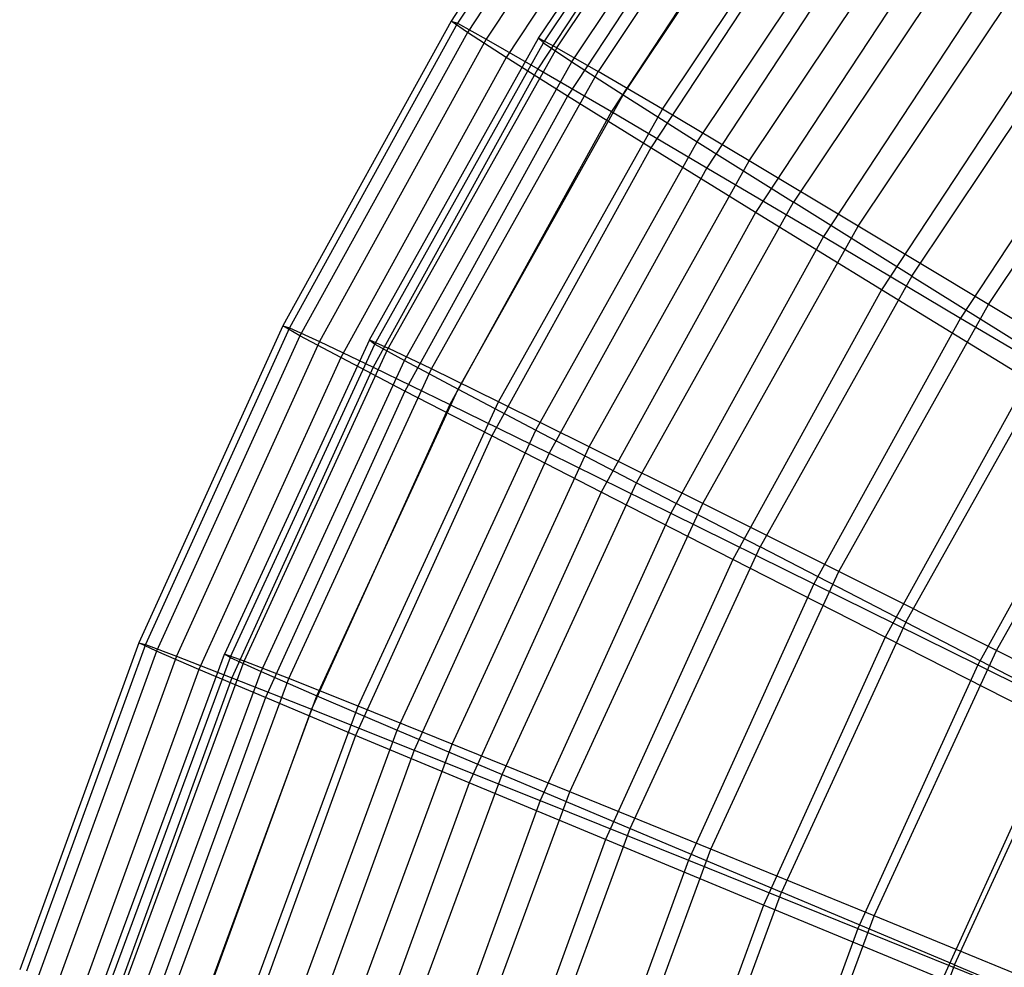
# Model space of a CAD drawing. Extents: x 0.05 to 6.09, y -3 to 3.03.
# Tile 25 of 124: x 0.2 to 0.86, y 0.94 to 1.57. Entities that reach past the tile are written whole.
import ezdxf

# ---------------------------------------------------------------- set-up
doc = ezdxf.new("R2010")
doc.units = 0
doc.header["$MEASUREMENT"] = 0
doc.layers.get('0').update_dxf_attribs({"color": 13, "linetype": 'CONTINUOUS'})

# ---------------------------------------------------------------- blocks, each defined once
blk = doc.blocks.new('GRUPUJ_1')
at = {"color": 0}
for p, q in [((0.56259, 4.77156, 3.08554), (0.434, 4.57605, 3.08649)), ((0.56259, 4.77156, 3.08554), (0.434, 4.57605, 3.08649)), ((0.56673, 4.76986, 3.32228), (0.43827, 4.57454, 3.32323)), ((0.56673, 4.76986, 3.32228), (0.43827, 4.57454, 3.32323)), ((0.57293, 4.76292, 2.84914), (0.44498, 4.56837, 2.85009)), ((0.57293, 4.76292, 2.84914), (0.44498, 4.56837, 2.85009)), ((0.58532, 4.75782, 3.55802), (0.45774, 4.56384, 3.55897)), ((0.58532, 4.75782, 3.55802), (0.45774, 4.56384, 3.55897)), ((0.49277, 4.5646, 3.20562), (0.62198, 4.75798, 3.20466)), ((0.49277, 4.5646, 3.20562), (0.62198, 4.75798, 3.20466)), ((0.49615, 4.56145, 2.9668), (0.62509, 4.75444, 2.96584)), ((0.49615, 4.56145, 2.9668), (0.62509, 4.75444, 2.96584)), ((0.50504, 4.55817, 3.44409), (0.63371, 4.75075, 3.44313)), ((0.50504, 4.55817, 3.44409), (0.63371, 4.75075, 3.44313)), ((0.59769, 4.74397, 2.61442), (0.47113, 4.55154, 2.61536)), ((0.59769, 4.74397, 2.61442), (0.47113, 4.55154, 2.61536)), ((0.51514, 4.54873, 2.72903), (0.64302, 4.74013, 2.72808)), ((0.51514, 4.54873, 2.72903), (0.64302, 4.74013, 2.72808)), ((0.61827, 4.73551, 3.79144), (0.49233, 4.54401, 3.79237)), ((0.61827, 4.73551, 3.79144), (0.49233, 4.54401, 3.79237)), ((0.66021, 4.73277, 3.67984), (0.53287, 4.54219, 3.68079)), ((0.66021, 4.73277, 3.67984), (0.53287, 4.54219, 3.68079)), ((0.63674, 4.71484, 2.3827), (0.51231, 4.52565, 2.38363)), ((0.63674, 4.71484, 2.3827), (0.51231, 4.52565, 2.38363)), ((0.54964, 4.52652, 2.49371), (0.67567, 4.71515, 2.49278)), ((0.54964, 4.52652, 2.49371), (0.67567, 4.71515, 2.49278)), ((0.66538, 4.70305, 4.02121), (0.54182, 4.51518, 4.02212)), ((0.66538, 4.70305, 4.02121), (0.54182, 4.51518, 4.02212)), ((0.5761, 4.51676, 3.91433), (0.70132, 4.70417, 3.9134)), ((0.5761, 4.51676, 3.91433), (0.70132, 4.70417, 3.9134)), ((0.59944, 4.49495, 2.26224), (0.72283, 4.67963, 2.26132)), ((0.59944, 4.49495, 2.26224), (0.72283, 4.67963, 2.26132)), ((0.68985, 4.67568, 2.1553), (0.56829, 4.49085, 2.1562)), ((0.68985, 4.67568, 2.1553), (0.56829, 4.49085, 2.1562)), ((0.72639, 4.66064, 4.24603), (0.60594, 4.47749, 4.24692)), ((0.72639, 4.66064, 4.24603), (0.60594, 4.47749, 4.24692)), ((0.63448, 4.48203, 4.14333), (0.7568, 4.66509, 4.14242)), ((0.63448, 4.48203, 4.14333), (0.7568, 4.66509, 4.14242)), ((0.78424, 4.6338, 2.03508), (0.66424, 4.45421, 2.03597)), ((0.78424, 4.6338, 2.03508), (0.66424, 4.45421, 2.03597)), ((0.75672, 4.62671, 1.9335), (0.63875, 4.44734, 1.93437)), ((0.75672, 4.62671, 1.9335), (0.63875, 4.44734, 1.93437)), ((0.70766, 4.4382, 4.36644), (0.82632, 4.61579, 4.36556)), ((0.70766, 4.4382, 4.36644), (0.82632, 4.61579, 4.36556)), ((0.80096, 4.6085, 4.46463), (0.68432, 4.43116, 4.4655)), ((0.80096, 4.6085, 4.46463), (0.68432, 4.43116, 4.4655)), ((0.434, 4.57605, 3.08649), (0.32095, 4.37116, 3.08733)), ((0.434, 4.57605, 3.08649), (0.32095, 4.37116, 3.08733)), ((0.43827, 4.57454, 3.32323), (0.32533, 4.36985, 3.32407)), ((0.43827, 4.57454, 3.32323), (0.32533, 4.36985, 3.32407)), ((0.434, 4.57605, 3.08649), (0.43827, 4.57454, 3.32323)), ((0.434, 4.57605, 3.08649), (0.43827, 4.57454, 3.32323)), ((0.44498, 4.56837, 2.85009), (0.434, 4.57605, 3.08649)), ((0.44498, 4.56837, 2.85009), (0.434, 4.57605, 3.08649)), ((0.43827, 4.57454, 3.32323), (0.45774, 4.56384, 3.55897)), ((0.43827, 4.57454, 3.32323), (0.45774, 4.56384, 3.55897)), ((0.74368, 4.40453, 1.81625), (0.85953, 4.57792, 1.81539)), ((0.74368, 4.40453, 1.81625), (0.85953, 4.57792, 1.81539)), ((0.44498, 4.56837, 2.85009), (0.33249, 4.36449, 2.85092)), ((0.44498, 4.56837, 2.85009), (0.33249, 4.36449, 2.85092)), ((0.47113, 4.55154, 2.61536), (0.44498, 4.56837, 2.85009)), ((0.47113, 4.55154, 2.61536), (0.44498, 4.56837, 2.85009)), ((0.83697, 4.56821, 1.71855), (0.72328, 4.39536, 1.71939)), ((0.83697, 4.56821, 1.71855), (0.72328, 4.39536, 1.71939)), ((0.45774, 4.56384, 3.55897), (0.34558, 4.36056, 3.5598)), ((0.45774, 4.56384, 3.55897), (0.34558, 4.36056, 3.5598)), ((0.37913, 4.36167, 3.20646), (0.49277, 4.5646, 3.20562)), ((0.37913, 4.36167, 3.20646), (0.49277, 4.5646, 3.20562)), ((0.38274, 4.35893, 2.96764), (0.49615, 4.56145, 2.9668)), ((0.38274, 4.35893, 2.96764), (0.49615, 4.56145, 2.9668)), ((0.45774, 4.56384, 3.55897), (0.49233, 4.54401, 3.79237)), ((0.45774, 4.56384, 3.55897), (0.49233, 4.54401, 3.79237)), ((0.49277, 4.5646, 3.20562), (0.49615, 4.56145, 2.9668)), ((0.50504, 4.55817, 3.44409), (0.49277, 4.5646, 3.20562)), ((0.49277, 4.5646, 3.20562), (0.49615, 4.56145, 2.9668)), ((0.50504, 4.55817, 3.44409), (0.49277, 4.5646, 3.20562)), ((0.49615, 4.56145, 2.9668), (0.51514, 4.54873, 2.72903)), ((0.49615, 4.56145, 2.9668), (0.51514, 4.54873, 2.72903)), ((0.50504, 4.55817, 3.44409), (0.39187, 4.35609, 3.44492)), ((0.50504, 4.55817, 3.44409), (0.39187, 4.35609, 3.44492)), ((0.50504, 4.55817, 3.44409), (0.53287, 4.54219, 3.68079)), ((0.50504, 4.55817, 3.44409), (0.53287, 4.54219, 3.68079)), ((0.79521, 4.38553, 4.58236), (0.90947, 4.55654, 4.58151)), ((0.79521, 4.38553, 4.58236), (0.90947, 4.55654, 4.58151)), ((0.47113, 4.55154, 2.61536), (0.35986, 4.34987, 2.61618)), ((0.47113, 4.55154, 2.61536), (0.35986, 4.34987, 2.61618)), ((0.40266, 4.34788, 2.72986), (0.51514, 4.54873, 2.72903)), ((0.40266, 4.34788, 2.72986), (0.51514, 4.54873, 2.72903)), ((0.51231, 4.52565, 2.38363), (0.47113, 4.55154, 2.61536)), ((0.51231, 4.52565, 2.38363), (0.47113, 4.55154, 2.61536)), ((0.51514, 4.54873, 2.72903), (0.54964, 4.52652, 2.49371)), ((0.51514, 4.54873, 2.72903), (0.54964, 4.52652, 2.49371)), ((0.88866, 4.54694, 4.67578), (0.77654, 4.37645, 4.67661)), ((0.88866, 4.54694, 4.67578), (0.77654, 4.37645, 4.67661)), ((0.49233, 4.54401, 3.79237), (0.3816, 4.34334, 3.7932)), ((0.49233, 4.54401, 3.79237), (0.3816, 4.34334, 3.7932)), ((0.42087, 4.3422, 3.68162), (0.53287, 4.54219, 3.68079)), ((0.42087, 4.3422, 3.68162), (0.53287, 4.54219, 3.68079)), ((0.49233, 4.54401, 3.79237), (0.54182, 4.51518, 4.02212)), ((0.49233, 4.54401, 3.79237), (0.54182, 4.51518, 4.02212)), ((0.5761, 4.51676, 3.91433), (0.53287, 4.54219, 3.68079)), ((0.5761, 4.51676, 3.91433), (0.53287, 4.54219, 3.68079)), ((0.51231, 4.52565, 2.38363), (0.40292, 4.32738, 2.38444)), ((0.51231, 4.52565, 2.38363), (0.40292, 4.32738, 2.38444)), ((0.43879, 4.32859, 2.49454), (0.54964, 4.52652, 2.49371)), ((0.43879, 4.32859, 2.49454), (0.54964, 4.52652, 2.49371)), ((0.56829, 4.49085, 2.1562), (0.51231, 4.52565, 2.38363)), ((0.56829, 4.49085, 2.1562), (0.51231, 4.52565, 2.38363)), ((0.54964, 4.52652, 2.49371), (0.59944, 4.49495, 2.26224)), ((0.54964, 4.52652, 2.49371), (0.59944, 4.49495, 2.26224)), ((0.54182, 4.51518, 4.02212), (0.43318, 4.31829, 4.02293)), ((0.54182, 4.51518, 4.02212), (0.43318, 4.31829, 4.02293)), ((0.46597, 4.32011, 3.91514), (0.5761, 4.51676, 3.91433)), ((0.46597, 4.32011, 3.91514), (0.5761, 4.51676, 3.91433)), ((0.54182, 4.51518, 4.02212), (0.60594, 4.47749, 4.24692)), ((0.54182, 4.51518, 4.02212), (0.60594, 4.47749, 4.24692)), ((0.63448, 4.48203, 4.14333), (0.5761, 4.51676, 3.91433)), ((0.63448, 4.48203, 4.14333), (0.5761, 4.51676, 3.91433)), ((0.49091, 4.30116, 2.26304), (0.59944, 4.49495, 2.26224)), ((0.49091, 4.30116, 2.26304), (0.59944, 4.49495, 2.26224)), ((0.59944, 4.49495, 2.26224), (0.66424, 4.45421, 2.03597)), ((0.59944, 4.49495, 2.26224), (0.66424, 4.45421, 2.03597)), ((0.56829, 4.49085, 2.1562), (0.46142, 4.29716, 2.157)), ((0.56829, 4.49085, 2.1562), (0.46142, 4.29716, 2.157)), ((0.63875, 4.44734, 1.93437), (0.56829, 4.49085, 2.1562)), ((0.63875, 4.44734, 1.93437), (0.56829, 4.49085, 2.1562)), ((0.5269, 4.28993, 4.14413), (0.63448, 4.48203, 4.14333)), ((0.5269, 4.28993, 4.14413), (0.63448, 4.48203, 4.14333)), ((0.70766, 4.4382, 4.36644), (0.63448, 4.48203, 4.14333)), ((0.70766, 4.4382, 4.36644), (0.63448, 4.48203, 4.14333)), ((0.60594, 4.47749, 4.24692), (0.50003, 4.28555, 4.24771)), ((0.60594, 4.47749, 4.24692), (0.50003, 4.28555, 4.24771)), ((0.60594, 4.47749, 4.24692), (0.68432, 4.43116, 4.4655)), ((0.60594, 4.47749, 4.24692), (0.68432, 4.43116, 4.4655)), ((0.55871, 4.26576, 2.03676), (0.66424, 4.45421, 2.03597)), ((0.55871, 4.26576, 2.03676), (0.66424, 4.45421, 2.03597)), ((0.74368, 4.40453, 1.81625), (0.66424, 4.45421, 2.03597)), ((0.74368, 4.40453, 1.81625), (0.66424, 4.45421, 2.03597)), ((0.63875, 4.44734, 1.93437), (0.53503, 4.25936, 1.93514)), ((0.63875, 4.44734, 1.93437), (0.53503, 4.25936, 1.93514)), ((0.72328, 4.39536, 1.71939), (0.63875, 4.44734, 1.93437)), ((0.72328, 4.39536, 1.71939), (0.63875, 4.44734, 1.93437)), ((0.6033, 4.25184, 4.36722), (0.70766, 4.4382, 4.36644)), ((0.6033, 4.25184, 4.36722), (0.70766, 4.4382, 4.36644)), ((0.79521, 4.38553, 4.58236), (0.70766, 4.4382, 4.36644)), ((0.79521, 4.38553, 4.58236), (0.70766, 4.4382, 4.36644)), ((0.68432, 4.43116, 4.4655), (0.58178, 4.24531, 4.46626)), ((0.68432, 4.43116, 4.4655), (0.58178, 4.24531, 4.46626)), ((0.68432, 4.43116, 4.4655), (0.77654, 4.37645, 4.67661)), ((0.68432, 4.43116, 4.4655), (0.77654, 4.37645, 4.67661)), ((0.74368, 4.40453, 1.81625), (0.64179, 4.22259, 1.817)), ((0.74368, 4.40453, 1.81625), (0.64179, 4.22259, 1.817)), ((0.74368, 4.40453, 1.81625), (0.83727, 4.34622, 1.60436)), ((0.74368, 4.40453, 1.81625), (0.83727, 4.34622, 1.60436)), ((0.72328, 4.39536, 1.71939), (0.62334, 4.21421, 1.72013)), ((0.72328, 4.39536, 1.71939), (0.62334, 4.21421, 1.72013)), ((0.82143, 4.3352, 1.51247), (0.72328, 4.39536, 1.71939)), ((0.82143, 4.3352, 1.51247), (0.72328, 4.39536, 1.71939)), ((0.69472, 4.20608, 4.5831), (0.79521, 4.38553, 4.58236)), ((0.69472, 4.20608, 4.5831), (0.79521, 4.38553, 4.58236)), ((0.89661, 4.32433, 4.78979), (0.79521, 4.38553, 4.58236)), ((0.89661, 4.32433, 4.78979), (0.79521, 4.38553, 4.58236)), ((0.77654, 4.37645, 4.67661), (0.67796, 4.1978, 4.67735)), ((0.77654, 4.37645, 4.67661), (0.67796, 4.1978, 4.67735)), ((0.77654, 4.37645, 4.67661), (0.88205, 4.31368, 4.87908)), ((0.77654, 4.37645, 4.67661), (0.88205, 4.31368, 4.87908)), ((0.32095, 4.37116, 3.08733), (0.22412, 4.15813, 3.08805)), ((0.32095, 4.37116, 3.08733), (0.22412, 4.15813, 3.08805)), ((0.32533, 4.36985, 3.32407), (0.22859, 4.15702, 3.32479)), ((0.32533, 4.36985, 3.32407), (0.22859, 4.15702, 3.32479)), ((0.32095, 4.37116, 3.08733), (0.32533, 4.36985, 3.32407)), ((0.32095, 4.37116, 3.08733), (0.32533, 4.36985, 3.32407)), ((0.33249, 4.36449, 2.85092), (0.32095, 4.37116, 3.08733)), ((0.33249, 4.36449, 2.85092), (0.32095, 4.37116, 3.08733)), ((0.32533, 4.36985, 3.32407), (0.34558, 4.36056, 3.5598)), ((0.32533, 4.36985, 3.32407), (0.34558, 4.36056, 3.5598)), ((0.33249, 4.36449, 2.85092), (0.23613, 4.15251, 2.85164)), ((0.33249, 4.36449, 2.85092), (0.23613, 4.15251, 2.85164)), ((0.37913, 4.36167, 3.20646), (0.28176, 4.15046, 3.20719)), ((0.37913, 4.36167, 3.20646), (0.28176, 4.15046, 3.20719)), ((0.35986, 4.34987, 2.61618), (0.33249, 4.36449, 2.85092)), ((0.35986, 4.34987, 2.61618), (0.33249, 4.36449, 2.85092)), ((0.37913, 4.36167, 3.20646), (0.39187, 4.35609, 3.44492)), ((0.37913, 4.36167, 3.20646), (0.38274, 4.35893, 2.96764)), ((0.37913, 4.36167, 3.20646), (0.38274, 4.35893, 2.96764)), ((0.37913, 4.36167, 3.20646), (0.39187, 4.35609, 3.44492)), ((0.34558, 4.36056, 3.5598), (0.24951, 4.14919, 3.56052)), ((0.34558, 4.36056, 3.5598), (0.24951, 4.14919, 3.56052)), ((0.28556, 4.14815, 2.96836), (0.38274, 4.35893, 2.96764)), ((0.28556, 4.14815, 2.96836), (0.38274, 4.35893, 2.96764)), ((0.2949, 4.14575, 3.44564), (0.39187, 4.35609, 3.44492)), ((0.2949, 4.14575, 3.44564), (0.39187, 4.35609, 3.44492)), ((0.34558, 4.36056, 3.5598), (0.3816, 4.34334, 3.7932)), ((0.34558, 4.36056, 3.5598), (0.3816, 4.34334, 3.7932)), ((0.38274, 4.35893, 2.96764), (0.40266, 4.34788, 2.72986)), ((0.38274, 4.35893, 2.96764), (0.40266, 4.34788, 2.72986)), ((0.42087, 4.3422, 3.68162), (0.39187, 4.35609, 3.44492)), ((0.42087, 4.3422, 3.68162), (0.39187, 4.35609, 3.44492)), ((0.35986, 4.34987, 2.61618), (0.26455, 4.14019, 2.61689)), ((0.35986, 4.34987, 2.61618), (0.26455, 4.14019, 2.61689)), ((0.40292, 4.32738, 2.38444), (0.35986, 4.34987, 2.61618)), ((0.40292, 4.32738, 2.38444), (0.35986, 4.34987, 2.61618)), ((0.3816, 4.34334, 3.7932), (0.28676, 4.13468, 3.7939)), ((0.3816, 4.34334, 3.7932), (0.28676, 4.13468, 3.7939)), ((0.30629, 4.13883, 2.73058), (0.40266, 4.34788, 2.72986)), ((0.30629, 4.13883, 2.73058), (0.40266, 4.34788, 2.72986)), ((0.32491, 4.13404, 3.68233), (0.42087, 4.3422, 3.68162)), ((0.32491, 4.13404, 3.68233), (0.42087, 4.3422, 3.68162)), ((0.3816, 4.34334, 3.7932), (0.43318, 4.31829, 4.02293)), ((0.3816, 4.34334, 3.7932), (0.43318, 4.31829, 4.02293)), ((0.40266, 4.34788, 2.72986), (0.43879, 4.32859, 2.49454)), ((0.40266, 4.34788, 2.72986), (0.43879, 4.32859, 2.49454)), ((0.46597, 4.32011, 3.91514), (0.42087, 4.3422, 3.68162)), ((0.46597, 4.32011, 3.91514), (0.42087, 4.3422, 3.68162)), ((0.73967, 4.17192, 1.60508), (0.83727, 4.34622, 1.60436)), ((0.73967, 4.17192, 1.60508), (0.83727, 4.34622, 1.60436)), ((0.82143, 4.3352, 1.51247), (0.72584, 4.16196, 1.51318)), ((0.82143, 4.3352, 1.51247), (0.72584, 4.16196, 1.51318)), ((0.34382, 4.12257, 2.49524), (0.43879, 4.32859, 2.49454)), ((0.34382, 4.12257, 2.49524), (0.43879, 4.32859, 2.49454)), ((0.43879, 4.32859, 2.49454), (0.49091, 4.30116, 2.26304)), ((0.43879, 4.32859, 2.49454), (0.49091, 4.30116, 2.26304)), ((0.40292, 4.32738, 2.38444), (0.30921, 4.12124, 2.38513)), ((0.40292, 4.32738, 2.38444), (0.30921, 4.12124, 2.38513)), ((0.46142, 4.29716, 2.157), (0.40292, 4.32738, 2.38444)), ((0.46142, 4.29716, 2.157), (0.40292, 4.32738, 2.38444)), ((0.80062, 4.15291, 4.7905), (0.89661, 4.32433, 4.78979)), ((0.80062, 4.15291, 4.7905), (0.89661, 4.32433, 4.78979)), ((0.43318, 4.31829, 4.02293), (0.34013, 4.11357, 4.02362)), ((0.43318, 4.31829, 4.02293), (0.34013, 4.11357, 4.02362)), ((0.37161, 4.11542, 3.91584), (0.46597, 4.32011, 3.91514)), ((0.37161, 4.11542, 3.91584), (0.46597, 4.32011, 3.91514)), ((0.43318, 4.31829, 4.02293), (0.50003, 4.28555, 4.24771)), ((0.43318, 4.31829, 4.02293), (0.50003, 4.28555, 4.24771)), ((0.5269, 4.28993, 4.14413), (0.46597, 4.32011, 3.91514)), ((0.5269, 4.28993, 4.14413), (0.46597, 4.32011, 3.91514)), ((0.88205, 4.31368, 4.87908), (0.78802, 4.14328, 4.87978)), ((0.88205, 4.31368, 4.87908), (0.78802, 4.14328, 4.87978)), ((0.46142, 4.29716, 2.157), (0.36988, 4.09577, 2.15768)), ((0.46142, 4.29716, 2.157), (0.36988, 4.09577, 2.15768)), ((0.39792, 4.09945, 2.26373), (0.49091, 4.30116, 2.26304)), ((0.39792, 4.09945, 2.26373), (0.49091, 4.30116, 2.26304)), ((0.53503, 4.25936, 1.93514), (0.46142, 4.29716, 2.157)), ((0.53503, 4.25936, 1.93514), (0.46142, 4.29716, 2.157)), ((0.49091, 4.30116, 2.26304), (0.55871, 4.26576, 2.03676)), ((0.49091, 4.30116, 2.26304), (0.55871, 4.26576, 2.03676)), ((0.43472, 4.08998, 4.14481), (0.5269, 4.28993, 4.14413)), ((0.43472, 4.08998, 4.14481), (0.5269, 4.28993, 4.14413)), ((0.6033, 4.25184, 4.36722), (0.5269, 4.28993, 4.14413)), ((0.6033, 4.25184, 4.36722), (0.5269, 4.28993, 4.14413)), ((0.50003, 4.28555, 4.24771), (0.40932, 4.08599, 4.24838)), ((0.50003, 4.28555, 4.24771), (0.40932, 4.08599, 4.24838)), ((0.50003, 4.28555, 4.24771), (0.58178, 4.24531, 4.46626)), ((0.50003, 4.28555, 4.24771), (0.58178, 4.24531, 4.46626)), ((0.46828, 4.06961, 2.03743), (0.55871, 4.26576, 2.03676)), ((0.46828, 4.06961, 2.03743), (0.55871, 4.26576, 2.03676)), ((0.55871, 4.26576, 2.03676), (0.64179, 4.22259, 1.817)), ((0.55871, 4.26576, 2.03676), (0.64179, 4.22259, 1.817)), ((0.53503, 4.25936, 1.93514), (0.44619, 4.06392, 1.9358)), ((0.53503, 4.25936, 1.93514), (0.44619, 4.06392, 1.9358)), ((0.62334, 4.21421, 1.72013), (0.53503, 4.25936, 1.93514)), ((0.62334, 4.21421, 1.72013), (0.53503, 4.25936, 1.93514)), ((0.51388, 4.05788, 4.36788), (0.6033, 4.25184, 4.36722)), ((0.51388, 4.05788, 4.36788), (0.6033, 4.25184, 4.36722)), ((0.69472, 4.20608, 4.5831), (0.6033, 4.25184, 4.36722)), ((0.69472, 4.20608, 4.5831), (0.6033, 4.25184, 4.36722)), ((0.58178, 4.24531, 4.46626), (0.49395, 4.05208, 4.46691)), ((0.58178, 4.24531, 4.46626), (0.49395, 4.05208, 4.46691)), ((0.58178, 4.24531, 4.46626), (0.67796, 4.1978, 4.67735)), ((0.58178, 4.24531, 4.46626), (0.67796, 4.1978, 4.67735)), ((0.55449, 4.03322, 1.81765), (0.64179, 4.22259, 1.817)), ((0.55449, 4.03322, 1.81765), (0.64179, 4.22259, 1.817)), ((0.73967, 4.17192, 1.60508), (0.64179, 4.22259, 1.817)), ((0.73967, 4.17192, 1.60508), (0.64179, 4.22259, 1.817)), ((0.62334, 4.21421, 1.72013), (0.53773, 4.02587, 1.72077)), ((0.62334, 4.21421, 1.72013), (0.53773, 4.02587, 1.72077)), ((0.72584, 4.16196, 1.51318), (0.62334, 4.21421, 1.72013)), ((0.72584, 4.16196, 1.51318), (0.62334, 4.21421, 1.72013)), ((0.60861, 4.0193, 4.58374), (0.69472, 4.20608, 4.5831)), ((0.60861, 4.0193, 4.58374), (0.69472, 4.20608, 4.5831)), ((0.80062, 4.15291, 4.7905), (0.69472, 4.20608, 4.5831)), ((0.80062, 4.15291, 4.7905), (0.69472, 4.20608, 4.5831)), ((0.67796, 4.1978, 4.67735), (0.59352, 4.01204, 4.67797)), ((0.67796, 4.1978, 4.67735), (0.59352, 4.01204, 4.67797)), ((0.67796, 4.1978, 4.67735), (0.78802, 4.14328, 4.87978)), ((0.67796, 4.1978, 4.67735), (0.78802, 4.14328, 4.87978)), ((0.73967, 4.17192, 1.60508), (0.65604, 3.99051, 1.6057)), ((0.73967, 4.17192, 1.60508), (0.65604, 3.99051, 1.6057)), ((0.73967, 4.17192, 1.60508), (0.85176, 4.11405, 1.40225)), ((0.73967, 4.17192, 1.60508), (0.85176, 4.11405, 1.40225)), ((0.22412, 4.15813, 3.08805), (0.14409, 3.93824, 3.08864)), ((0.22412, 4.15813, 3.08805), (0.14409, 3.93824, 3.08864)), ((0.22859, 4.15702, 3.32479), (0.14863, 3.93734, 3.32538)), ((0.22859, 4.15702, 3.32479), (0.14863, 3.93734, 3.32538)), ((0.22412, 4.15813, 3.08805), (0.22859, 4.15702, 3.32479)), ((0.22412, 4.15813, 3.08805), (0.22859, 4.15702, 3.32479)), ((0.23613, 4.15251, 2.85164), (0.22412, 4.15813, 3.08805)), ((0.23613, 4.15251, 2.85164), (0.22412, 4.15813, 3.08805)), ((0.22859, 4.15702, 3.32479), (0.24951, 4.14919, 3.56052)), ((0.22859, 4.15702, 3.32479), (0.24951, 4.14919, 3.56052)), ((0.72584, 4.16196, 1.51318), (0.64397, 3.98184, 1.51379)), ((0.72584, 4.16196, 1.51318), (0.64397, 3.98184, 1.51379)), ((0.84196, 4.10291, 1.31546), (0.72584, 4.16196, 1.51318)), ((0.84196, 4.10291, 1.31546), (0.72584, 4.16196, 1.51318)), ((0.23613, 4.15251, 2.85164), (0.15649, 3.9337, 2.85223)), ((0.23613, 4.15251, 2.85164), (0.15649, 3.9337, 2.85223)), ((0.20126, 3.93225, 3.20778), (0.28176, 4.15046, 3.20719)), ((0.20126, 3.93225, 3.20778), (0.28176, 4.15046, 3.20719)), ((0.26455, 4.14019, 2.61689), (0.23613, 4.15251, 2.85164)), ((0.26455, 4.14019, 2.61689), (0.23613, 4.15251, 2.85164)), ((0.28556, 4.14815, 2.96836), (0.28176, 4.15046, 3.20719)), ((0.2949, 4.14575, 3.44564), (0.28176, 4.15046, 3.20719)), ((0.2949, 4.14575, 3.44564), (0.28176, 4.15046, 3.20719)), ((0.28556, 4.14815, 2.96836), (0.28176, 4.15046, 3.20719)), ((0.71836, 3.97448, 4.79111), (0.80062, 4.15291, 4.7905)), ((0.71836, 3.97448, 4.79111), (0.80062, 4.15291, 4.7905)), ((0.92037, 4.09264, 4.9882), (0.80062, 4.15291, 4.7905)), ((0.92037, 4.09264, 4.9882), (0.80062, 4.15291, 4.7905)), ((0.24951, 4.14919, 3.56052), (0.1701, 3.93102, 3.5611)), ((0.24951, 4.14919, 3.56052), (0.1701, 3.93102, 3.5611)), ((0.28556, 4.14815, 2.96836), (0.20523, 3.93039, 2.96896)), ((0.28556, 4.14815, 2.96836), (0.20523, 3.93039, 2.96896)), ((0.21474, 3.92845, 3.44624), (0.2949, 4.14575, 3.44564)), ((0.21474, 3.92845, 3.44624), (0.2949, 4.14575, 3.44564)), ((0.24951, 4.14919, 3.56052), (0.28676, 4.13468, 3.7939)), ((0.24951, 4.14919, 3.56052), (0.28676, 4.13468, 3.7939)), ((0.28556, 4.14815, 2.96836), (0.30629, 4.13883, 2.73058)), ((0.28556, 4.14815, 2.96836), (0.30629, 4.13883, 2.73058)), ((0.32491, 4.13404, 3.68233), (0.2949, 4.14575, 3.44564)), ((0.32491, 4.13404, 3.68233), (0.2949, 4.14575, 3.44564)), ((0.78802, 4.14328, 4.87978), (0.70749, 3.96609, 4.88038)), ((0.78802, 4.14328, 4.87978), (0.70749, 3.96609, 4.88038)), ((0.78802, 4.14328, 4.87978), (0.91135, 4.08206, 5.07241)), ((0.78802, 4.14328, 4.87978), (0.91135, 4.08206, 5.07241)), ((0.26455, 4.14019, 2.61689), (0.18577, 3.92375, 2.61748)), ((0.26455, 4.14019, 2.61689), (0.18577, 3.92375, 2.61748)), ((0.22662, 3.92286, 2.73117), (0.30629, 4.13883, 2.73058)), ((0.22662, 3.92286, 2.73117), (0.30629, 4.13883, 2.73058)), ((0.30921, 4.12124, 2.38513), (0.26455, 4.14019, 2.61689)), ((0.30921, 4.12124, 2.38513), (0.26455, 4.14019, 2.61689)), ((0.30629, 4.13883, 2.73058), (0.34382, 4.12257, 2.49524)), ((0.30629, 4.13883, 2.73058), (0.34382, 4.12257, 2.49524)), ((0.28676, 4.13468, 3.7939), (0.20837, 3.9193, 3.79448)), ((0.28676, 4.13468, 3.7939), (0.20837, 3.9193, 3.79448)), ((0.24558, 3.919, 3.68292), (0.32491, 4.13404, 3.68233)), ((0.24558, 3.919, 3.68292), (0.32491, 4.13404, 3.68233)), ((0.28676, 4.13468, 3.7939), (0.34013, 4.11357, 4.02362)), ((0.28676, 4.13468, 3.7939), (0.34013, 4.11357, 4.02362)), ((0.37161, 4.11542, 3.91584), (0.32491, 4.13404, 3.68233)), ((0.37161, 4.11542, 3.91584), (0.32491, 4.13404, 3.68233)), ((0.30921, 4.12124, 2.38513), (0.23177, 3.90845, 2.38571)), ((0.30921, 4.12124, 2.38513), (0.23177, 3.90845, 2.38571)), ((0.2653, 3.90973, 2.49582), (0.34382, 4.12257, 2.49524)), ((0.2653, 3.90973, 2.49582), (0.34382, 4.12257, 2.49524)), ((0.36988, 4.09577, 2.15768), (0.30921, 4.12124, 2.38513)), ((0.36988, 4.09577, 2.15768), (0.30921, 4.12124, 2.38513)), ((0.34382, 4.12257, 2.49524), (0.39792, 4.09945, 2.26373)), ((0.34382, 4.12257, 2.49524), (0.39792, 4.09945, 2.26373)), ((0.34013, 4.11357, 4.02362), (0.26322, 3.90226, 4.02419)), ((0.34013, 4.11357, 4.02362), (0.26322, 3.90226, 4.02419)), ((0.2936, 3.90396, 3.91642), (0.37161, 4.11542, 3.91584)), ((0.2936, 3.90396, 3.91642), (0.37161, 4.11542, 3.91584)), ((0.34013, 4.11357, 4.02362), (0.40932, 4.08599, 4.24838)), ((0.34013, 4.11357, 4.02362), (0.40932, 4.08599, 4.24838)), ((0.43472, 4.08998, 4.14481), (0.37161, 4.11542, 3.91584)), ((0.43472, 4.08998, 4.14481), (0.37161, 4.11542, 3.91584)), ((0.77232, 3.94172, 1.40284), (0.85176, 4.11405, 1.40225)), ((0.77232, 3.94172, 1.40284), (0.85176, 4.11405, 1.40225)), ((0.32104, 3.89106, 2.2643), (0.39792, 4.09945, 2.26373)), ((0.32104, 3.89106, 2.2643), (0.39792, 4.09945, 2.26373)), ((0.39792, 4.09945, 2.26373), (0.46828, 4.06961, 2.03743)), ((0.39792, 4.09945, 2.26373), (0.46828, 4.06961, 2.03743)), ((0.84196, 4.10291, 1.31546), (0.76431, 3.93208, 1.31603)), ((0.84196, 4.10291, 1.31546), (0.76431, 3.93208, 1.31603)), ((0.36988, 4.09577, 2.15768), (0.29422, 3.88789, 2.15824)), ((0.36988, 4.09577, 2.15768), (0.29422, 3.88789, 2.15824)), ((0.44619, 4.06392, 1.9358), (0.36988, 4.09577, 2.15768)), ((0.44619, 4.06392, 1.9358), (0.36988, 4.09577, 2.15768)), ((0.40932, 4.08599, 4.24838), (0.33435, 3.87999, 4.24894)), ((0.40932, 4.08599, 4.24838), (0.33435, 3.87999, 4.24894)), ((0.35852, 3.88342, 4.14538), (0.43472, 4.08998, 4.14481)), ((0.35852, 3.88342, 4.14538), (0.43472, 4.08998, 4.14481)), ((0.40932, 4.08599, 4.24838), (0.49395, 4.05208, 4.46691)), ((0.40932, 4.08599, 4.24838), (0.49395, 4.05208, 4.46691)), ((0.51388, 4.05788, 4.36788), (0.43472, 4.08998, 4.14481)), ((0.51388, 4.05788, 4.36788), (0.43472, 4.08998, 4.14481)), ((0.44619, 4.06392, 1.9358), (0.37276, 3.86218, 1.93635)), ((0.44619, 4.06392, 1.9358), (0.37276, 3.86218, 1.93635)), ((0.39353, 3.86696, 2.03798), (0.46828, 4.06961, 2.03743)), ((0.39353, 3.86696, 2.03798), (0.46828, 4.06961, 2.03743)), ((0.53773, 4.02587, 1.72077), (0.44619, 4.06392, 1.9358)), ((0.53773, 4.02587, 1.72077), (0.44619, 4.06392, 1.9358)), ((0.46828, 4.06961, 2.03743), (0.55449, 4.03322, 1.81765)), ((0.46828, 4.06961, 2.03743), (0.55449, 4.03322, 1.81765)), ((0.43996, 3.85749, 4.36843), (0.51388, 4.05788, 4.36788)), ((0.43996, 3.85749, 4.36843), (0.51388, 4.05788, 4.36788)), ((0.60861, 4.0193, 4.58374), (0.51388, 4.05788, 4.36788)), ((0.60861, 4.0193, 4.58374), (0.51388, 4.05788, 4.36788)), ((0.49395, 4.05208, 4.46691), (0.42135, 3.85262, 4.46745)), ((0.49395, 4.05208, 4.46691), (0.42135, 3.85262, 4.46745)), ((0.49395, 4.05208, 4.46691), (0.59352, 4.01204, 4.67797)), ((0.49395, 4.05208, 4.46691), (0.59352, 4.01204, 4.67797)), ((0.48232, 3.83758, 1.81819), (0.55449, 4.03322, 1.81765)), ((0.48232, 3.83758, 1.81819), (0.55449, 4.03322, 1.81765)), ((0.55449, 4.03322, 1.81765), (0.65604, 3.99051, 1.6057)), ((0.55449, 4.03322, 1.81765), (0.65604, 3.99051, 1.6057)), ((0.53773, 4.02587, 1.72077), (0.46697, 3.83146, 1.72129)), ((0.53773, 4.02587, 1.72077), (0.46697, 3.83146, 1.72129)), ((0.64397, 3.98184, 1.51379), (0.53773, 4.02587, 1.72077)), ((0.64397, 3.98184, 1.51379), (0.53773, 4.02587, 1.72077)), ((0.53743, 3.82634, 4.58427), (0.60861, 4.0193, 4.58374)), ((0.53743, 3.82634, 4.58427), (0.60861, 4.0193, 4.58374)), ((0.71836, 3.97448, 4.79111), (0.60861, 4.0193, 4.58374)), ((0.71836, 3.97448, 4.79111), (0.60861, 4.0193, 4.58374)), ((0.59352, 4.01204, 4.67797), (0.52373, 3.82029, 4.67849)), ((0.59352, 4.01204, 4.67797), (0.52373, 3.82029, 4.67849)), ((0.59352, 4.01204, 4.67797), (0.70749, 3.96609, 4.88038)), ((0.59352, 4.01204, 4.67797), (0.70749, 3.96609, 4.88038)), ((0.5869, 3.8031, 1.60622), (0.65604, 3.99051, 1.6057)), ((0.5869, 3.8031, 1.60622), (0.65604, 3.99051, 1.6057)), ((0.77232, 3.94172, 1.40284), (0.65604, 3.99051, 1.6057)), ((0.77232, 3.94172, 1.40284), (0.65604, 3.99051, 1.6057)), ((0.64397, 3.98184, 1.51379), (0.5763, 3.79591, 1.51429)), ((0.64397, 3.98184, 1.51379), (0.5763, 3.79591, 1.51429)), ((0.76431, 3.93208, 1.31603), (0.64397, 3.98184, 1.51379)), ((0.76431, 3.93208, 1.31603), (0.64397, 3.98184, 1.51379)), ((0.65036, 3.79015, 4.79162), (0.71836, 3.97448, 4.79111)), ((0.65036, 3.79015, 4.79162), (0.71836, 3.97448, 4.79111)), ((0.84248, 3.92368, 4.98878), (0.71836, 3.97448, 4.79111)), ((0.84248, 3.92368, 4.98878), (0.71836, 3.97448, 4.79111)), ((0.70749, 3.96609, 4.88038), (0.64092, 3.7832, 4.88087)), ((0.70749, 3.96609, 4.88038), (0.64092, 3.7832, 4.88087)), ((0.70749, 3.96609, 4.88038), (0.83519, 3.9145, 5.07298)), ((0.70749, 3.96609, 4.88038), (0.83519, 3.9145, 5.07298)), ((0.77232, 3.94172, 1.40284), (0.70664, 3.7637, 1.40332)), ((0.77232, 3.94172, 1.40284), (0.70664, 3.7637, 1.40332)), ((0.77232, 3.94172, 1.40284), (0.90265, 3.88715, 1.21024)), ((0.77232, 3.94172, 1.40284), (0.90265, 3.88715, 1.21024))]:
    blk.add_line(p, q, dxfattribs=at)

msp = doc.modelspace()

# ---------------------------------------------------------------- block references
at = {"color": 0}
msp.add_blockref('GRUPUJ_1', (0.05452, -3.0046, 0.05645), dxfattribs=at)

doc.saveas('drawing.dxf')
